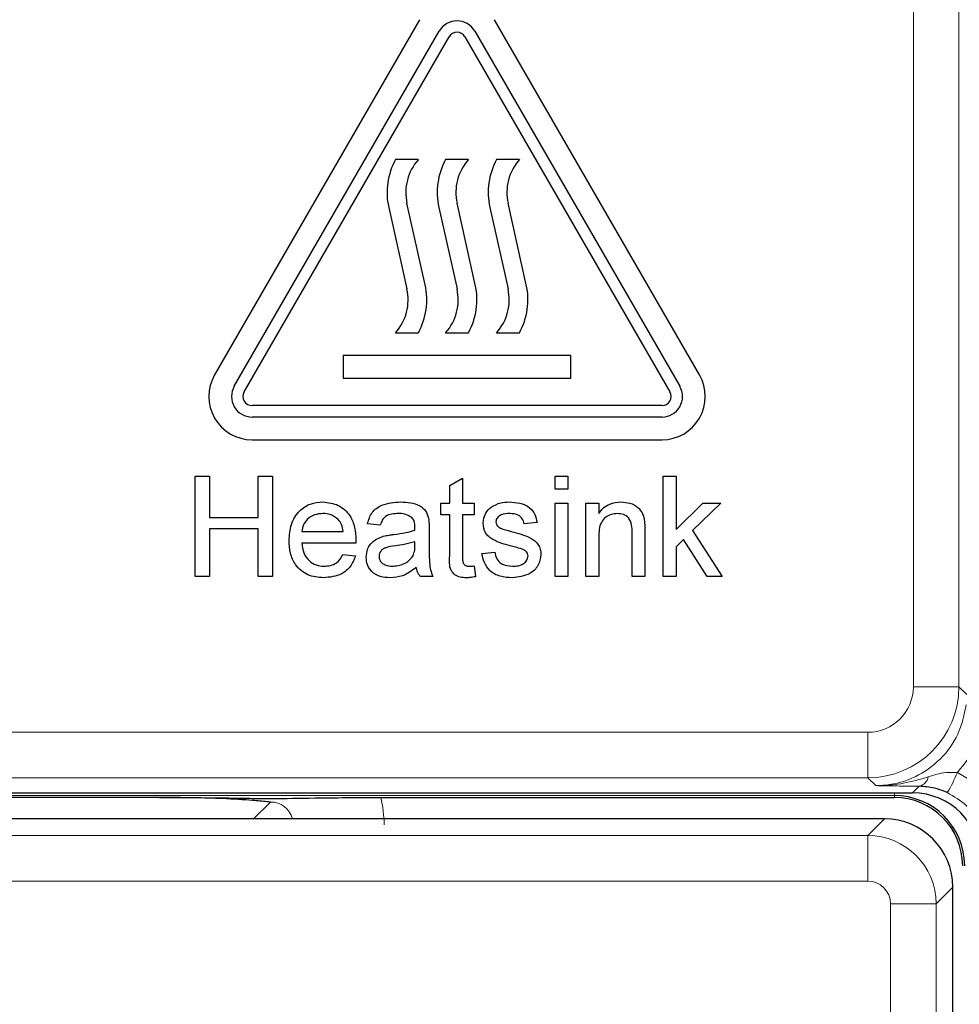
# Paper-space layout 'Blatt3' of a CAD drawing. Header units: millimetres. Extents: x 5 to 418, y 2 to 292.
# Tile 17 of 53: x 78.48 to 85.35, y 190.6 to 197.81. Entities that reach past the tile are written whole.
import ezdxf

# ---------------------------------------------------------------- set-up
doc = ezdxf.new("R2010")
doc.units = ezdxf.units.MM

psp = doc.layouts.new('Blatt3')

# ---------------------------------------------------------------- linework, layer by layer
at = {"color": 7, "linetype": 'Continuous', "lineweight": 18}
for p, q in [((85.0176, 192.9282), (85.0176, 220.8177)), ((85.3509, 220.8177), (85.3509, 192.9282)), ((85.3509, 192.9282), (85.0176, 192.9282)), ((85.3509, 192.9282), (85.4083, 192.8709)), ((78.3394, 192.595), (84.6844, 192.595)), ((84.6844, 192.2617), (84.6844, 192.595)), ((84.6844, 192.2617), (78.3394, 192.2617)), ((84.7418, 192.2043), (84.6844, 192.2617)), ((85.012, 192.151), (85.061, 192.2001)), ((84.8785, 192.1323), (77.9267, 192.1323)), ((84.8785, 192.1323), (84.8785, 192.151)), ((84.8785, 192.1323), (84.8785, 192.1177)), ((80.1895, 191.9618), (80.3123, 192.0846)), ((84.6838, 191.8396), (84.806, 191.9618)), ((78.14, 191.8396), (84.6838, 191.8396)), ((84.6838, 191.8396), (84.6838, 191.5063)), ((84.6838, 191.5063), (78.3066, 191.5063)), ((85.306, 191.4619), (85.1838, 191.3397)), ((84.8505, 185.7647), (84.8505, 191.3397)), ((85.1838, 191.3397), (84.8505, 191.3397)), ((85.1838, 191.3397), (85.1838, 185.7647))]:
    psp.add_line(p, q, dxfattribs=at)
at = {"color": 7, "linetype": 'Continuous', "lineweight": 25}
for p, q in [((81.4043, 197.8074), (79.9043, 195.2094)), ((83.4528, 195.2094), (81.9528, 197.8074)), ((80.0486, 195.126), (81.5486, 197.7241)), ((81.8084, 197.7241), (83.3084, 195.126)), ((80.1208, 195.0844), (81.6208, 197.6824)), ((81.7363, 197.6824), (83.2363, 195.0844)), ((81.3952, 196.7844), (81.2285, 196.7844)), ((81.7619, 196.7844), (81.5952, 196.7844)), ((82.135, 196.7844), (81.9683, 196.7844)), ((81.1784, 196.4345), (81.3119, 195.8377)), ((81.4454, 195.8675), (81.3119, 196.4644)), ((81.5451, 196.4345), (81.6785, 195.8377)), ((81.812, 195.8675), (81.6785, 196.4644)), ((81.9182, 196.4345), (82.0516, 195.8377)), ((82.1851, 195.8675), (82.0516, 196.4644)), ((81.2285, 195.5177), (81.3952, 195.5177)), ((81.5952, 195.5177), (81.7619, 195.5177)), ((81.9683, 195.5177), (82.135, 195.5177)), ((82.5119, 195.351), (80.8452, 195.351)), ((80.8452, 195.351), (80.8452, 195.1844)), ((82.5119, 195.1844), (82.5119, 195.351)), ((80.8452, 195.1844), (82.5119, 195.1844)), ((83.1785, 194.9844), (80.1785, 194.9844)), ((83.1785, 194.901), (80.1785, 194.901)), ((80.1785, 194.7344), (83.1785, 194.7344)), ((79.7632, 193.7344), (79.7632, 194.4677)), ((79.7632, 194.4677), (79.8666, 194.4677)), ((79.8666, 194.4677), (79.8666, 194.1668)), ((80.2238, 194.1668), (80.2238, 194.4677)), ((80.2238, 194.4677), (80.3273, 194.4677)), ((80.3273, 194.4677), (80.3273, 193.7344)), ((81.6247, 194.4007), (81.7187, 194.4542)), ((81.6247, 194.2703), (81.6247, 194.4007)), ((81.7187, 194.4542), (81.7187, 194.2703)), ((82.3956, 194.3737), (82.3956, 194.4677)), ((82.3956, 194.4677), (82.4897, 194.4677)), ((82.4897, 194.4677), (82.4897, 194.3737)), ((83.187, 193.7344), (83.187, 194.4677)), ((83.187, 194.4677), (83.281, 194.4677)), ((83.281, 194.4677), (83.281, 194.0787)), ((82.4897, 194.3737), (82.3956, 194.3737)), ((81.5589, 194.1856), (81.5589, 194.2703)), ((81.5589, 194.2703), (81.6247, 194.2703)), ((81.7187, 194.2703), (81.8033, 194.2703)), ((81.8033, 194.2703), (81.8033, 194.1856)), ((82.3956, 193.7344), (82.3956, 194.2703)), ((82.3956, 194.2703), (82.4897, 194.2703)), ((82.4897, 194.2703), (82.4897, 193.7344)), ((82.6213, 193.7344), (82.6213, 194.2703)), ((82.6213, 194.2703), (82.7153, 194.2703)), ((82.7153, 194.2703), (82.7153, 194.1955)), ((83.281, 194.0787), (83.4776, 194.2703)), ((83.6085, 194.2703), (83.4026, 194.0699)), ((83.4776, 194.2703), (83.6085, 194.2703)), ((81.6247, 194.1856), (81.5589, 194.1856)), ((81.6247, 193.8849), (81.6247, 194.1856)), ((81.8033, 194.1856), (81.7187, 194.1856)), ((81.7187, 194.1856), (81.7187, 193.8816)), ((79.8666, 194.1668), (80.2238, 194.1668)), ((81.117, 194.1104), (81.023, 194.1198)), ((82.264, 194.1292), (82.17, 194.1198)), ((80.2238, 194.0822), (79.8666, 194.0822)), ((79.8666, 194.0822), (79.8666, 193.7344)), ((80.2238, 193.7344), (80.2238, 194.0822)), ((80.5435, 194.0634), (80.8444, 194.0634)), ((81.4743, 194.0818), (81.4743, 193.9671)), ((82.9597, 193.7344), (82.9597, 194.0543)), ((83.0538, 194.0623), (83.0538, 193.7344)), ((83.4026, 194.0699), (83.6179, 193.7344)), ((80.9379, 193.9788), (80.5435, 193.9788)), ((81.3704, 193.9609), (81.3708, 193.9882)), ((82.7153, 194.0217), (82.7153, 193.7344)), ((83.3349, 194.0039), (83.281, 193.9513)), ((83.508, 193.7344), (83.3349, 194.0039)), ((80.8433, 193.8942), (80.9354, 193.8848)), ((81.8597, 193.9036), (81.9538, 193.913)), ((83.281, 193.9513), (83.281, 193.7344)), ((81.8033, 193.8119), (81.8127, 193.733)), ((79.8666, 193.7344), (79.7632, 193.7344)), ((80.3273, 193.7344), (80.2238, 193.7344)), ((81.5025, 193.7344), (81.4085, 193.7344)), ((82.4897, 193.7344), (82.3956, 193.7344)), ((82.7153, 193.7344), (82.6213, 193.7344)), ((83.0538, 193.7344), (82.9597, 193.7344)), ((83.281, 193.7344), (83.187, 193.7344)), ((83.6179, 193.7344), (83.508, 193.7344)), ((79.5009, 192.1177), (77.9121, 192.1177)), ((78.3221, 192.151), (85.012, 192.151)), ((81.1203, 192.1177), (84.8785, 192.1177)), ((84.806, 191.9618), (78.0178, 191.9618)), ((85.306, 154.1402), (85.306, 191.4619))]:
    psp.add_line(p, q, dxfattribs=at)
for centre, radius, start, end in [((81.6785, 197.6491), 0.15, 30, 150), ((81.6785, 197.6491), 0.0667, 30, 150), ((81.6648, 196.5433), 0.4984, 151.07724, 192.60593), ((81.6648, 196.5433), 0.3616, 138.198, 192.60593), ((82.0314, 196.5433), 0.4984, 151.07724, 192.60593), ((82.0314, 196.5433), 0.3616, 138.198, 192.60593), ((82.4046, 196.5433), 0.4984, 151.07724, 192.60593), ((82.4046, 196.5433), 0.3616, 138.198, 192.60593), ((80.959, 195.7587), 0.3616, 318.198, 12.60593), ((80.959, 195.7587), 0.4984, 331.07724, 12.60593), ((81.3256, 195.7587), 0.3616, 318.198, 12.60593), ((81.3256, 195.7587), 0.4984, 331.07724, 12.60593), ((81.6987, 195.7587), 0.3616, 318.198, 12.60593), ((81.6987, 195.7587), 0.4984, 331.07724, 12.60593), ((80.1785, 195.051), 0.3167, 150, 270), ((83.1785, 195.051), 0.3167, 270, 30), ((80.1785, 195.051), 0.15, 150, 270), ((83.1785, 195.051), 0.15, 270, 30), ((80.1785, 195.051), 0.0667, 150, 270), ((83.1785, 195.051), 0.0667, 270, 30), ((84.8785, 191.6177), 0.5146, 0, 90), ((84.8785, 191.6177), 0.5, 0, 90)]:
    psp.add_arc(centre, radius, start, end, dxfattribs=at)
at = {"color": 7, "linetype": 'Continuous', "lineweight": 18}
for centre, radius, start, end in [((84.6843, 192.9283), 0.6667, 270.00873, 359.99127), ((85.0404, 192.2849), 0.0873, 283.66786, 348.64856), ((84.3667, 192.7), 1.052, 328.7156, 337.70032)]:
    psp.add_arc(centre, radius, start, end, dxfattribs=at)
for centre, major_axis, ratio, start_param, end_param in [((84.6843, 192.9283), (-0.2358, 0.2358), 0.999695, 2.356347, 3.926839), ((80.31, 191.9159), (-0.5909, -0.5909), 0.997265, 2.357564, 2.599116), ((80.31, 191.9159), (0.1208, 0.1208), 0.975938, 5.761194, 7.067214), ((84.6838, 191.3396), (-0.3536, 0.3536), 0.999899, 3.927143, 5.497635), ((84.6838, 191.3396), (0.1179, 0.1179), 0.999695, 5.497939, 7.068431)]:
    psp.add_ellipse(centre, major_axis=major_axis, ratio=ratio, start_param=start_param, end_param=end_param, dxfattribs=at)
at = {"color": 7, "linetype": 'Continuous', "lineweight": 25}
for centre, major_axis, ratio, start_param, end_param in [((85.0118, 191.651), (0.3537, 0.3537), 0.999695, 5.497939, 7.068431), ((84.806, 191.4618), (0.3536, -0.3536), 0.999899, 0.78555, 2.356042)]:
    psp.add_ellipse(centre, major_axis=major_axis, ratio=ratio, start_param=start_param, end_param=end_param, dxfattribs=at)
for points, knots in [([(80.4495, 193.9978), (80.4518, 194.0375), (80.4565, 194.1168), (80.5158, 194.2146), (80.6036, 194.2718), (80.6659, 194.277), (80.6972, 194.2797)], [0, 0, 0, 0, 0.280748, 0.559775, 0.779666, 1, 1, 1, 1]), ([(80.6972, 194.2797), (80.7361, 194.2752), (80.8138, 194.2662), (80.8966, 194.1876), (80.9337, 194.0941), (80.9368, 194.0333), (80.9384, 194.0029)], [0, 0, 0, 0, 0.2793662, 0.5583982, 0.7788851, 1, 1, 1, 1]), ([(81.023, 194.1198), (81.0316, 194.149), (81.0488, 194.2072), (81.1416, 194.2721), (81.2186, 194.2768), (81.2658, 194.2797)], [0, 0, 0, 0, 0.2804297, 0.5593032, 1, 1, 1, 1]), ([(81.2658, 194.2797), (81.3148, 194.277), (81.3831, 194.2734), (81.4533, 194.2173), (81.4642, 194.1805), (81.4697, 194.1621)], [0, 0, 0, 0, 0.559253, 0.779195, 1, 1, 1, 1]), ([(81.928, 194.2421), (81.9511, 194.2544), (81.9923, 194.2764), (82.0387, 194.2787), (82.0592, 194.2797)], [0, 0, 0, 0, 0.558938, 1, 1, 1, 1]), ([(82.0592, 194.2797), (82.0856, 194.2781), (82.1381, 194.2749), (82.2086, 194.2463), (82.2518, 194.1906), (82.2599, 194.1497), (82.264, 194.1292)], [0, 0, 0, 0, 0.2807369, 0.5604275, 0.7794497, 1, 1, 1, 1]), ([(82.7153, 194.1955), (82.7263, 194.2097), (82.7483, 194.238), (82.8039, 194.2728), (82.8502, 194.2771), (82.8785, 194.2797)], [0, 0, 0, 0, 0.280554, 0.560815, 1, 1, 1, 1]), ([(82.8785, 194.2797), (82.9004, 194.2779), (82.9441, 194.2743), (83.0005, 194.2461), (83.0357, 194.2002), (83.0445, 194.1668), (83.0489, 194.1501)], [0, 0, 0, 0, 0.280216, 0.559971, 0.779636, 1, 1, 1, 1]), ([(80.6967, 194.195), (80.6757, 194.1933), (80.6338, 194.1898), (80.5833, 194.1572), (80.5511, 194.1125), (80.546, 194.0798), (80.5435, 194.0634)], [0, 0, 0, 0, 0.28019, 0.559728, 0.779642, 1, 1, 1, 1]), ([(80.8098, 194.1501), (80.7911, 194.1649), (80.7577, 194.1914), (80.7154, 194.1939), (80.6967, 194.195)], [0, 0, 0, 0, 0.5585118, 1, 1, 1, 1]), ([(81.2489, 194.195), (81.2329, 194.1945), (81.2009, 194.1935), (81.1565, 194.1794), (81.1294, 194.1463), (81.1211, 194.1224), (81.117, 194.1104)], [0, 0, 0, 0, 0.280855, 0.559751, 0.7795, 1, 1, 1, 1]), ([(81.3466, 194.1667), (81.3297, 194.1765), (81.2993, 194.194), (81.2644, 194.1947), (81.2489, 194.195)], [0, 0, 0, 0, 0.557871, 1, 1, 1, 1]), ([(81.8691, 194.1242), (81.8727, 194.1502), (81.8789, 194.1966), (81.913, 194.2281), (81.928, 194.2421)], [0, 0, 0, 0, 0.558927, 1, 1, 1, 1]), ([(82.0661, 194.195), (82.0433, 194.1945), (82.0092, 194.1937), (81.9768, 194.1698), (81.9647, 194.1506), (81.9637, 194.1394), (81.9632, 194.1338)], [0, 0, 0, 0, 0.4997698, 0.7490947, 0.8745923, 1, 1, 1, 1]), ([(82.17, 194.1198), (82.1666, 194.1328), (82.1599, 194.1587), (82.1217, 194.1912), (82.0872, 194.1936), (82.0661, 194.195)], [0, 0, 0, 0, 0.280304, 0.560237, 1, 1, 1, 1]), ([(82.8524, 194.195), (82.8366, 194.1937), (82.8052, 194.1911), (82.7626, 194.1686), (82.7177, 194.1145), (82.7163, 194.06), (82.7153, 194.0217)], [0, 0, 0, 0, 0.187273, 0.374362, 0.56054, 1, 1, 1, 1]), ([(82.9597, 194.0543), (82.9596, 194.0733), (82.9593, 194.111), (82.9401, 194.163), (82.8971, 194.191), (82.8673, 194.1937), (82.8524, 194.195)], [0, 0, 0, 0, 0.28168, 0.559785, 0.779587, 1, 1, 1, 1]), ([(80.8444, 194.0634), (80.8419, 194.0813), (80.8375, 194.1132), (80.8183, 194.1388), (80.8098, 194.1501)], [0, 0, 0, 0, 0.560674, 1, 1, 1, 1]), ([(81.3708, 194.0947), (81.3705, 194.1097), (81.37, 194.1365), (81.3537, 194.1575), (81.3466, 194.1667)], [0, 0, 0, 0, 0.561903, 1, 1, 1, 1]), ([(81.4697, 194.1621), (81.4713, 194.1472), (81.4742, 194.1205), (81.4743, 194.0936), (81.4743, 194.0818)], [0, 0, 0, 0, 0.559817, 1, 1, 1, 1]), ([(82.0777, 193.9566), (82.03, 193.9688), (81.9704, 193.9839), (81.9096, 194.0249), (81.878, 194.0631), (81.8727, 194.0998), (81.8691, 194.1242)], [0, 0, 0, 0, 0.501321, 0.626592, 0.751817, 1, 1, 1, 1]), ([(81.9632, 194.1338), (81.9637, 194.1281), (81.9647, 194.1179), (81.9705, 194.1094), (81.973, 194.1057)], [0, 0, 0, 0, 0.559236, 1, 1, 1, 1]), ([(83.0489, 194.1501), (83.0506, 194.1337), (83.0537, 194.1045), (83.0537, 194.0752), (83.0538, 194.0623)], [0, 0, 0, 0, 0.559791, 1, 1, 1, 1]), ([(81.1382, 194.0285), (81.1525, 194.0316), (81.178, 194.0373), (81.204, 194.0405), (81.2154, 194.042)], [0, 0, 0, 0, 0.5599184, 1, 1, 1, 1]), ([(81.2154, 194.042), (81.2448, 194.0457), (81.2972, 194.0523), (81.348, 194.0666), (81.3704, 194.0728)], [0, 0, 0, 0, 0.560185, 1, 1, 1, 1]), ([(81.3704, 194.0728), (81.3705, 194.0769), (81.3706, 194.0842), (81.3708, 194.0915), (81.3708, 194.0947)], [0, 0, 0, 0, 0.560023, 1, 1, 1, 1]), ([(81.973, 194.1057), (81.9781, 194.1007), (81.9871, 194.0916), (81.9988, 194.0865), (82.004, 194.0843)], [0, 0, 0, 0, 0.5590842, 1, 1, 1, 1]), ([(82.004, 194.0843), (82.0172, 194.0802), (82.0408, 194.073), (82.0646, 194.0666), (82.0751, 194.0637)], [0, 0, 0, 0, 0.559965, 1, 1, 1, 1]), ([(82.0751, 194.0637), (82.1239, 194.0512), (82.1849, 194.0356), (82.2492, 193.9961), (82.2746, 193.9679), (82.29, 193.9329), (82.2915, 193.9079), (82.2922, 193.8954)], [0, 0, 0, 0, 0.5004464, 0.6253959, 0.750274, 0.8750687, 1, 1, 1, 1]), ([(80.7022, 193.725), (80.6625, 193.7285), (80.5834, 193.7357), (80.4949, 193.8105), (80.4543, 193.9049), (80.4511, 193.9668), (80.4495, 193.9978)], [0, 0, 0, 0, 0.279952, 0.558661, 0.778994, 1, 1, 1, 1]), ([(80.5435, 193.9788), (80.5464, 193.9545), (80.5522, 193.9061), (80.5915, 193.848), (80.6462, 193.8144), (80.6845, 193.8112), (80.7036, 193.8096)], [0, 0, 0, 0, 0.280633, 0.559687, 0.779661, 1, 1, 1, 1]), ([(80.9384, 194.0029), (80.9383, 193.9984), (80.9382, 193.9904), (80.938, 193.9823), (80.9379, 193.9788)], [0, 0, 0, 0, 0.559999, 1, 1, 1, 1]), ([(81.0136, 193.8764), (81.0156, 193.8962), (81.0197, 193.9358), (81.0609, 193.9973), (81.1089, 194.0166), (81.1382, 194.0285)], [0, 0, 0, 0, 0.280458, 0.560983, 1, 1, 1, 1]), ([(81.3708, 193.9882), (81.3448, 193.9809), (81.2983, 193.9679), (81.2505, 193.9617), (81.2294, 193.959)], [0, 0, 0, 0, 0.5597597, 1, 1, 1, 1]), ([(81.4743, 193.9671), (81.4744, 193.9402), (81.4746, 193.8961), (81.4765, 193.8347), (81.4825, 193.7826), (81.4958, 193.7504), (81.5025, 193.7344)], [0, 0, 0, 0, 0.340206, 0.560339, 0.780175, 1, 1, 1, 1]), ([(80.7036, 193.8096), (80.7198, 193.8105), (80.7522, 193.8124), (80.8076, 193.8356), (80.8298, 193.872), (80.8433, 193.8942)], [0, 0, 0, 0, 0.281282, 0.561906, 1, 1, 1, 1]), ([(81.2294, 193.959), (81.2026, 193.9562), (81.1691, 193.9526), (81.1335, 193.9337), (81.1193, 193.9195), (81.1095, 193.9017), (81.1082, 193.8884), (81.1076, 193.8817)], [0, 0, 0, 0, 0.50028, 0.625326, 0.750269, 0.875147, 1, 1, 1, 1]), ([(81.3565, 193.8866), (81.3613, 193.9), (81.37, 193.9241), (81.3703, 193.9496), (81.3704, 193.9609)], [0, 0, 0, 0, 0.558995, 1, 1, 1, 1]), ([(82.0823, 193.725), (82.0526, 193.7264), (81.9934, 193.7292), (81.9175, 193.7699), (81.875, 193.8354), (81.8648, 193.8808), (81.8597, 193.9036)], [0, 0, 0, 0, 0.280739, 0.559297, 0.779311, 1, 1, 1, 1]), ([(81.9538, 193.913), (81.9575, 193.8961), (81.9651, 193.8624), (82.0107, 193.8157), (82.0558, 193.8119), (82.0833, 193.8096)], [0, 0, 0, 0, 0.281314, 0.561069, 1, 1, 1, 1]), ([(82.166, 193.9292), (82.1498, 193.9351), (82.1208, 193.9458), (82.0909, 193.9533), (82.0777, 193.9566)], [0, 0, 0, 0, 0.559788, 1, 1, 1, 1]), ([(82.2922, 193.8954), (82.2877, 193.8672), (82.2786, 193.8109), (82.1999, 193.7377), (82.1269, 193.7298), (82.0823, 193.725)], [0, 0, 0, 0, 0.279926, 0.560038, 1, 1, 1, 1]), ([(82.1982, 193.8858), (82.1976, 193.8912), (82.1965, 193.9018), (82.1852, 193.918), (82.1733, 193.9249), (82.166, 193.9292)], [0, 0, 0, 0, 0.279757, 0.559839, 1, 1, 1, 1]), ([(80.9354, 193.8848), (80.9249, 193.8581), (80.9038, 193.8048), (80.8217, 193.7363), (80.7475, 193.7293), (80.7022, 193.725)], [0, 0, 0, 0, 0.280613, 0.560833, 1, 1, 1, 1]), ([(81.189, 193.725), (81.1644, 193.7264), (81.1155, 193.7292), (81.0547, 193.7648), (81.0186, 193.8186), (81.0153, 193.8571), (81.0136, 193.8764)], [0, 0, 0, 0, 0.280815, 0.55969, 0.779696, 1, 1, 1, 1]), ([(81.1076, 193.8817), (81.1086, 193.8729), (81.1106, 193.8553), (81.1272, 193.8338), (81.1595, 193.8126), (81.1895, 193.8108), (81.2104, 193.8096)], [0, 0, 0, 0, 0.186565, 0.373467, 0.560613, 1, 1, 1, 1]), ([(81.2104, 193.8096), (81.2435, 193.8137), (81.3026, 193.821), (81.34, 193.8665), (81.3565, 193.8866)], [0, 0, 0, 0, 0.5597581, 1, 1, 1, 1]), ([(81.7465, 193.725), (81.7317, 193.7255), (81.7022, 193.7266), (81.6598, 193.7436), (81.6192, 193.7974), (81.6224, 193.8488), (81.6247, 193.8849)], [0, 0, 0, 0, 0.1874327, 0.3738211, 0.5594622, 1, 1, 1, 1]), ([(81.7187, 193.8816), (81.7175, 193.8639), (81.716, 193.8418), (81.7306, 193.8205), (81.7449, 193.8105), (81.7578, 193.8099), (81.7665, 193.8096)], [0, 0, 0, 0, 0.499596, 0.625239, 0.750354, 1, 1, 1, 1]), ([(82.0833, 193.8096), (82.0977, 193.8101), (82.1264, 193.8111), (82.1645, 193.8253), (82.1923, 193.852), (82.1963, 193.8746), (82.1982, 193.8858)], [0, 0, 0, 0, 0.281188, 0.560952, 0.781095, 1, 1, 1, 1]), ([(81.3803, 193.8002), (81.3482, 193.7763), (81.2909, 193.7336), (81.2201, 193.7276), (81.189, 193.725)], [0, 0, 0, 0, 0.559971, 1, 1, 1, 1]), ([(81.4085, 193.7344), (81.401, 193.7457), (81.3877, 193.7661), (81.3825, 193.7897), (81.3803, 193.8002)], [0, 0, 0, 0, 0.559697, 1, 1, 1, 1]), ([(81.7665, 193.8096), (81.7734, 193.8098), (81.7857, 193.8102), (81.7979, 193.8114), (81.8033, 193.8119)], [0, 0, 0, 0, 0.559965, 1, 1, 1, 1]), ([(81.8127, 193.733), (81.8005, 193.7306), (81.7786, 193.7262), (81.7563, 193.7253), (81.7465, 193.725)], [0, 0, 0, 0, 0.560078, 1, 1, 1, 1]), ([(85.2658, 192.1537), (85.2411, 192.1637), (85.2096, 192.1764), (85.1397, 192.1947), (85.0973, 192.1976), (85.061, 192.2001)], [0, 0, 0, 0, 0.339193, 0.433001, 1, 1, 1, 1]), ([(79.5009, 192.1177), (79.5847, 192.1175), (79.7522, 192.1172), (79.9633, 192.1151), (80.1018, 192.1128), (80.1962, 192.1109), (80.2484, 192.1097), (80.2939, 192.1093), (80.3141, 192.1092), (80.336, 192.1093), (80.382, 192.1098), (80.5058, 192.1126), (80.7066, 192.116), (80.9689, 192.1176), (81.0862, 192.1177), (81.1203, 192.1177)], [0, 0, 0, 0, 0.128577, 0.256774, 0.366203, 0.423386, 0.480733, 0.4927, 0.502094, 0.511497, 0.526539, 0.585134, 0.819275, 0.947543, 1, 1, 1, 1]), ([(80.3123, 192.0846), (80.3119, 192.0846), (80.3036, 192.0855), (80.2632, 192.0896), (80.1674, 192.0986), (79.9918, 192.109), (79.7492, 192.1164), (79.5837, 192.1173), (79.5009, 192.1177)], [0, 0, 0, 0, 0.0027454, 0.0508083, 0.2457499, 0.5449065, 0.7722037, 1, 1, 1, 1])]:
    psp.add_open_spline(points, degree=3, knots=knots, dxfattribs=at)
at = {"color": 7, "linetype": 'Continuous', "lineweight": 18}
for points, knots in [([(84.7418, 192.2043), (84.7667, 192.2051), (84.866, 192.2085), (85.0369, 192.259), (85.2214, 192.3902), (85.3575, 192.5758), (85.3887, 192.7229), (85.4043, 192.7965)], [0, 0, 0, 0, 0.0771439, 0.3078481, 0.538434, 0.7691959, 1, 1, 1, 1]), ([(85.5643, 192.7825), (85.5457, 192.6896), (85.5098, 192.5107), (85.3952, 192.369), (85.3401, 192.3008)], [0, 0, 0, 0, 0.518965, 1, 1, 1, 1]), ([(84.7418, 192.2043), (84.7427, 192.2043), (84.7465, 192.2043), (84.7606, 192.2043), (84.8275, 192.2056), (84.9533, 192.2189), (85.0659, 192.2508), (85.126, 192.2678)], [0, 0, 0, 0, 0.007379, 0.029542, 0.108279, 0.524392, 1, 1, 1, 1]), ([(85.126, 192.2678), (85.1683, 192.2816), (85.2369, 192.3042), (85.3115, 192.3018), (85.3401, 192.3008)], [0, 0, 0, 0, 0.616269, 1, 1, 1, 1]), ([(85.3401, 192.3008), (85.4054, 192.2631), (85.5359, 192.1875), (85.6694, 192.0002), (85.7257, 191.8267), (85.7298, 191.7226), (85.731, 191.6932)], [0, 0, 0, 0, 0.294692, 0.58934, 0.884172, 1, 1, 1, 1]), ([(85.061, 192.2001), (85.0055, 192.2007), (84.8937, 192.202), (84.7934, 192.2035), (84.7424, 192.2043), (84.7418, 192.2043)], [0, 0, 0, 0, 0.493471, 0.993525, 1, 1, 1, 1]), ([(85.5587, 191.6979), (85.5578, 191.7199), (85.5547, 191.7981), (85.5126, 191.9282), (85.4126, 192.0687), (85.3147, 192.1254), (85.2658, 192.1537)], [0, 0, 0, 0, 0.1158491, 0.410745, 0.7054053, 1, 1, 1, 1])]:
    psp.add_open_spline(points, degree=3, knots=knots, dxfattribs=at)

doc.saveas('drawing.dxf')
